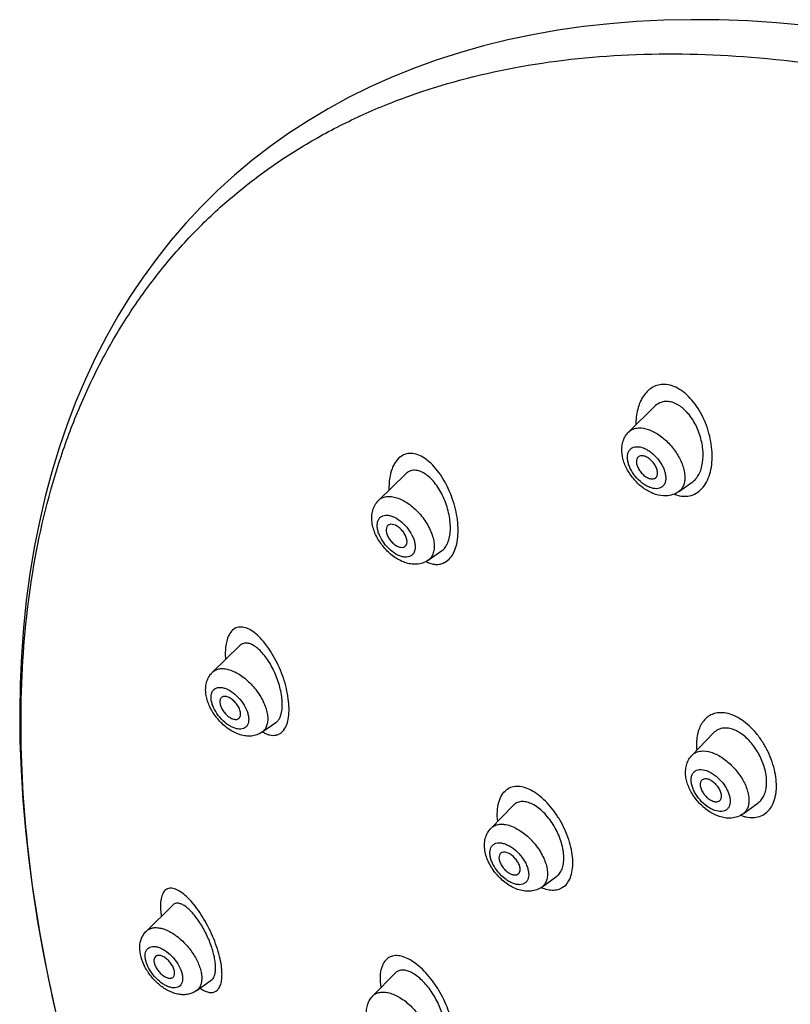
# Model space of a CAD drawing. Header units: millimetres. Extents: x 163 to 790, y -558 to 214.
# Tile 13 of 40: x 379 to 407, y -274 to -238. Entities that reach past the tile are written whole.
import ezdxf

# ---------------------------------------------------------------- set-up
doc = ezdxf.new("R2010")
doc.units = ezdxf.units.MM
doc.header["$LTSCALE"] = 23.1
doc.layers.get('0').update_dxf_attribs({"linetype": 'CONTINUOUS'})

msp = doc.modelspace()

# ---------------------------------------------------------------- linework, layer by layer
at = {"color": 7, "linetype": 'CONTINUOUS'}
for p, q in [((401.434, -252.914), (402.377, -251.984)), ((392.223, -255.429), (393.211, -254.466)), ((403.264, -255.118), (403.772, -254.765)), ((393.176, -257.145), (393.187, -257.138)), ((394.042, -257.643), (394.539, -257.301)), ((394.042, -257.643), (393.988, -257.677)), ((386.1, -261.764), (387.098, -260.792)), ((387.922, -263.976), (388.434, -263.622)), ((403.766, -264.818), (404.557, -264.002)), ((396.358, -267.51), (397.175, -266.674)), ((405.645, -266.98), (406.202, -266.572)), ((396.722, -268.428), (396.704, -268.443)), ((397.357, -269.199), (397.36, -269.198)), ((398.231, -269.677), (398.783, -269.275)), ((398.783, -269.275), (398.79, -269.271)), ((383.665, -271.3), (384.636, -270.341)), ((392.005, -273.689), (392.822, -272.85)), ((385.504, -273.498), (386.056, -273.109))]:
    msp.add_line(p, q, dxfattribs=at)
at = {"color": 9, "linetype": 'CONTINUOUS'}
for p in [(398.237, -269.672), (398.231, -269.677)]:
    msp.add_line(p, (398.231, -269.677), dxfattribs=at)
at = {"color": 7, "linetype": 'CONTINUOUS'}
msp.add_lwpolyline([(407.95, -237.941), (406.875, -237.846), (405.814, -237.779), (404.767, -237.741), (403.734, -237.733), (402.718, -237.754), (401.718, -237.803), (400.736, -237.882), (399.77, -237.988), (398.822, -238.124), (397.89, -238.287), (396.976, -238.479), (396.079, -238.7), (395.202, -238.948), (394.343, -239.224), (393.505, -239.528), (392.686, -239.859), (391.888, -240.218), (391.111, -240.603), (390.355, -241.015), (389.621, -241.453), (388.909, -241.917), (388.218, -242.407), (387.551, -242.923), (386.907, -243.463), (386.287, -244.027), (385.69, -244.616), (385.118, -245.228), (384.569, -245.865), (384.044, -246.526), (383.544, -247.21), (383.068, -247.918), (382.617, -248.649), (382.192, -249.402), (381.792, -250.177), (381.418, -250.975), (381.07, -251.795), (380.747, -252.638), (380.451, -253.503), (380.181, -254.389), (379.938, -255.297), (379.722, -256.225), (379.534, -257.174), (379.374, -258.142), (379.242, -259.128), (379.138, -260.132), (379.063, -261.153), (379.016, -262.19), (378.998, -263.241), (379.008, -264.307), (379.046, -265.385), (379.113, -266.477), (379.208, -267.58), (379.33, -268.694), (379.481, -269.819), (379.659, -270.953), (379.864, -272.098), (380.097, -273.253), (380.357, -274.416)], dxfattribs=at)
at = {"color": 9, "linetype": 'CONTINUOUS'}
for centre, radius, start, end in [((392.543, -255.758), 0.459, 120.0031, 134.187), ((394.486, -256.633), 1.18, 243.6698, 245.4299), ((394.469, -256.669), 1.141, 245.4346, 246.3727), ((393.783, -257.267), 0.457, 304.5627, 306.0969), ((388.58, -262.908), 1.233, 238.8334, 239.5299), ((406.085, -265.671), 1.463, 248.8336, 251.329), ((396.68, -267.824), 0.449, 127.0383, 135.6538), ((398.786, -268.392), 1.431, 245.8777, 246.4546), ((397.967, -269.314), 0.449, 307.0305, 313.2152)]:
    msp.add_arc(centre, radius, start, end, dxfattribs=at)
at = {"color": 7, "linetype": 'CONTINUOUS'}
for centre, radius, start, end in [((392.664, -256.481), 0.16, 120.0073, 134.1873), ((392.668, -256.487), 0.168, 112.2552, 119.9507), ((397.763, -269.033), 0.796, 302.7432, 306.0137)]:
    msp.add_arc(centre, radius, start, end, dxfattribs=at)
at = {"color": 9, "linetype": 'CONTINUOUS'}
for points, knots in [([(382.607, -281.901), (381.975, -280.16), (380.871, -276.721), (379.701, -271.584), (379.071, -266.654), (378.988, -261.983), (379.457, -257.621), (380.32, -254.235), (381.287, -251.748), (382.136, -250.014), (383.114, -248.392), (384.22, -246.886), (385.451, -245.501), (386.802, -244.242), (388.271, -243.11), (389.853, -242.111), (391.543, -241.245), (393.963, -240.262), (397.26, -239.389), (401.508, -238.925), (406.053, -239.03), (410.846, -239.7), (414.076, -240.496), (415.718, -240.981)], [0, 0, 0, 0, 0.0788, 0.153467, 0.223819, 0.289844, 0.351736, 0.409927, 0.437864, 0.465159, 0.491939, 0.518343, 0.544522, 0.570632, 0.596832, 0.623278, 0.65012, 0.677495, 0.734285, 0.794509, 0.85871, 0.927181, 1, 1, 1, 1]), ([(402.676, -251.167), (402.606, -251.17), (402.465, -251.194), (402.27, -251.286), (402.098, -251.428), (401.898, -251.682), (401.733, -252.1), (401.694, -252.465), (401.694, -252.657)], [0, 0, 0, 0, 0.107615, 0.215189, 0.326606, 0.444671, 0.705596, 1, 1, 1, 1]), ([(403.54, -255.285), (403.628, -255.283), (403.804, -255.246), (404.039, -255.105), (404.232, -254.891), (404.376, -254.617), (404.469, -254.295), (404.51, -253.937), (404.501, -253.556), (404.421, -253.031), (404.249, -252.518), (403.994, -252.053), (403.77, -251.746), (403.518, -251.492), (403.245, -251.302), (402.964, -251.185), (402.768, -251.161), (402.676, -251.167)], [0, 0, 0, 0, 0.048447, 0.097132, 0.148697, 0.204849, 0.266208, 0.332457, 0.402713, 0.475786, 0.624518, 0.697476, 0.767467, 0.833192, 0.893799, 0.949148, 1, 1, 1, 1]), ([(401.793, -252.767), (401.914, -252.762), (402.107, -252.8), (402.35, -252.906), (402.613, -253.063), (402.919, -253.328), (403.217, -253.711), (403.394, -254.066), (403.474, -254.35), (403.5, -254.547), (403.493, -254.728), (403.451, -254.888), (403.376, -255.022), (403.303, -255.091), (403.264, -255.118)], [0, 0, 0, 0, 0.110184, 0.173682, 0.241977, 0.388392, 0.538878, 0.681565, 0.746886, 0.806954, 0.861486, 0.910872, 0.956348, 1, 1, 1, 1]), ([(401.434, -252.914), (401.456, -252.892), (401.506, -252.851), (401.624, -252.79), (401.725, -252.771), (401.793, -252.767)], [0, 0, 0, 0, 0.23957, 0.482703, 1, 1, 1, 1]), ([(402.46, -255.006), (402.373, -255.01), (402.232, -254.978), (402.059, -254.893), (401.873, -254.768), (401.667, -254.563), (401.509, -254.32), (401.425, -254.115), (401.388, -253.968), (401.378, -253.831), (401.395, -253.708), (401.44, -253.604), (401.512, -253.524), (401.607, -253.473), (401.68, -253.461), (401.717, -253.459)], [0, 0, 0, 0, 0.114973, 0.182146, 0.254486, 0.408006, 0.560847, 0.632396, 0.698562, 0.758452, 0.811986, 0.860208, 0.905455, 0.950994, 1, 1, 1, 1]), ([(401.717, -253.459), (401.804, -253.455), (401.944, -253.487), (402.118, -253.572), (402.303, -253.697), (402.51, -253.902), (402.668, -254.145), (402.752, -254.35), (402.788, -254.497), (402.799, -254.634), (402.782, -254.757), (402.737, -254.861), (402.665, -254.941), (402.569, -254.992), (402.497, -255.004), (402.46, -255.006)], [0, 0, 0, 0, 0.114973, 0.182146, 0.254486, 0.408006, 0.560847, 0.632396, 0.698562, 0.758452, 0.811986, 0.860208, 0.905455, 0.950994, 1, 1, 1, 1]), ([(393.083, -253.791), (393, -253.837), (392.889, -253.943), (392.78, -254.117), (392.684, -254.333), (392.609, -254.652), (392.596, -254.92), (392.599, -255.062)], [0, 0, 0, 0, 0.201168, 0.313131, 0.433731, 0.70092, 1, 1, 1, 1]), ([(394.673, -257.711), (394.743, -257.672), (394.873, -257.558), (395.012, -257.325), (395.105, -257.036), (395.149, -256.702), (395.145, -256.337), (395.095, -255.952), (395.001, -255.563), (394.868, -255.182), (394.7, -254.821), (394.502, -254.492), (394.281, -254.207), (394.044, -253.975), (393.796, -253.808), (393.545, -253.714), (393.299, -253.7), (393.148, -253.752), (393.083, -253.791)], [0, 0, 0, 0, 0.045732, 0.096872, 0.15473, 0.219356, 0.289825, 0.364595, 0.441896, 0.519888, 0.596746, 0.670718, 0.740204, 0.803853, 0.860787, 0.911123, 0.956444, 1, 1, 1, 1]), ([(392.313, -255.36), (392.36, -255.334), (392.468, -255.294), (392.648, -255.285), (392.846, -255.321), (393.053, -255.4), (393.264, -255.518), (393.545, -255.728), (393.855, -256.056), (394.089, -256.438), (394.21, -256.755), (394.26, -256.979), (394.271, -257.186), (394.241, -257.371), (394.17, -257.526), (394.094, -257.605), (394.052, -257.636)], [0, 0, 0, 0, 0.045553, 0.095607, 0.151787, 0.214492, 0.283185, 0.356682, 0.511142, 0.663073, 0.733604, 0.798499, 0.856966, 0.909042, 0.955898, 1, 1, 1, 1]), ([(403.104, -255.205), (403.14, -255.22), (403.28, -255.27), (403.431, -255.292), (403.54, -255.285)], [0, 0, 0, 0, 0.263705, 1, 1, 1, 1]), ([(392.328, -256.027), (392.358, -256.009), (392.428, -255.984), (392.545, -255.979), (392.673, -256.004), (392.859, -256.077), (393.088, -256.235), (393.32, -256.488), (393.466, -256.736), (393.537, -256.94), (393.565, -257.083), (393.565, -257.213), (393.539, -257.328), (393.485, -257.422), (393.431, -257.467), (393.403, -257.484)], [0, 0, 0, 0, 0.045863, 0.096385, 0.153229, 0.216754, 0.360413, 0.516112, 0.667975, 0.737864, 0.801739, 0.858943, 0.909778, 0.955824, 1, 1, 1, 1]), ([(393.403, -257.484), (393.372, -257.501), (393.303, -257.526), (393.186, -257.531), (393.058, -257.507), (392.872, -257.433), (392.643, -257.275), (392.411, -257.023), (392.265, -256.774), (392.193, -256.57), (392.166, -256.428), (392.166, -256.297), (392.192, -256.182), (392.246, -256.088), (392.299, -256.044), (392.328, -256.027)], [0, 0, 0, 0, 0.045863, 0.096385, 0.153229, 0.216754, 0.360413, 0.516112, 0.667975, 0.737864, 0.801739, 0.858943, 0.909778, 0.955824, 1, 1, 1, 1]), ([(394.012, -257.715), (394.069, -257.74), (394.184, -257.779), (394.358, -257.801), (394.525, -257.781), (394.627, -257.738), (394.673, -257.711)], [0, 0, 0, 0, 0.272879, 0.525419, 0.764393, 1, 1, 1, 1]), ([(388.784, -263.805), (388.804, -263.769), (388.839, -263.691), (388.892, -263.513), (388.925, -263.255), (388.918, -262.915), (388.867, -262.548), (388.775, -262.167), (388.645, -261.786), (388.485, -261.418), (388.299, -261.076), (388.093, -260.77), (387.876, -260.511), (387.653, -260.307), (387.431, -260.165), (387.243, -260.104), (387.104, -260.1), (387.008, -260.117), (386.919, -260.154), (386.808, -260.234), (386.744, -260.321), (386.711, -260.385)], [0, 0, 0, 0, 0.0246, 0.051518, 0.112103, 0.180815, 0.256047, 0.335679, 0.417355, 0.498771, 0.577752, 0.652319, 0.720722, 0.781594, 0.834149, 0.878723, 0.898776, 0.917981, 0.937013, 0.956604, 1, 1, 1, 1]), ([(386.711, -260.385), (386.68, -260.441), (386.629, -260.571), (386.584, -260.789), (386.566, -261.035), (386.571, -261.208), (386.578, -261.298)], [0, 0, 0, 0, 0.207455, 0.444935, 0.710349, 1, 1, 1, 1]), ([(386.1, -261.764), (386.135, -261.73), (386.22, -261.672), (386.373, -261.63), (386.548, -261.631), (386.737, -261.674), (386.936, -261.756), (387.212, -261.918), (387.536, -262.198), (387.803, -262.541), (387.969, -262.84), (388.061, -263.063), (388.119, -263.279), (388.141, -263.481), (388.125, -263.663), (388.087, -263.772), (388.061, -263.819)], [0, 0, 0, 0, 0.042724, 0.087894, 0.138016, 0.194382, 0.257186, 0.325814, 0.475236, 0.629911, 0.704735, 0.775547, 0.84099, 0.900179, 0.95292, 1, 1, 1, 1]), ([(387.386, -263.709), (387.371, -263.738), (387.33, -263.792), (387.242, -263.845), (387.135, -263.867), (387.015, -263.859), (386.886, -263.822), (386.7, -263.732), (386.477, -263.56), (386.255, -263.297), (386.121, -263.047), (386.06, -262.845), (386.037, -262.674), (386.056, -262.547), (386.092, -262.48)], [0, 0, 0, 0, 0.044142, 0.087821, 0.134698, 0.187359, 0.246917, 0.313263, 0.461565, 0.619128, 0.76938, 0.837244, 0.89849, 1, 1, 1, 1]), ([(386.092, -262.48), (386.108, -262.451), (386.149, -262.397), (386.237, -262.343), (386.344, -262.321), (386.464, -262.33), (386.593, -262.367), (386.779, -262.456), (387.002, -262.629), (387.224, -262.892), (387.358, -263.142), (387.418, -263.343), (387.441, -263.514), (387.422, -263.642), (387.386, -263.709)], [0, 0, 0, 0, 0.044142, 0.087821, 0.134698, 0.187359, 0.246917, 0.313263, 0.461565, 0.619128, 0.76938, 0.837244, 0.89849, 1, 1, 1, 1]), ([(404.741, -263.261), (404.675, -263.266), (404.546, -263.293), (404.369, -263.381), (404.217, -263.513), (404.095, -263.683), (404.004, -263.887), (403.925, -264.207), (403.921, -264.466), (403.937, -264.642)], [0, 0, 0, 0, 0.11116, 0.219796, 0.330195, 0.446019, 0.570016, 0.703724, 1, 1, 1, 1]), ([(406.064, -267.116), (406.148, -267.109), (406.315, -267.068), (406.532, -266.927), (406.7, -266.718), (406.793, -266.502), (406.841, -266.308), (406.873, -266.092), (406.875, -265.799), (406.824, -265.435), (406.72, -265.062), (406.568, -264.694), (406.373, -264.343), (406.141, -264.023), (405.881, -263.745), (405.601, -263.52), (405.237, -263.315), (404.929, -263.241), (404.741, -263.261)], [0, 0, 0, 0, 0.047849, 0.094861, 0.144016, 0.197561, 0.226436, 0.256734, 0.321433, 0.391032, 0.464356, 0.539894, 0.615976, 0.690874, 0.762917, 0.830622, 0.892962, 1, 1, 1, 1]), ([(388.061, -263.819), (388.045, -263.85), (388.004, -263.909), (387.951, -263.956), (387.922, -263.976)], [0, 0, 0, 0, 0.506515, 1, 1, 1, 1]), ([(387.955, -263.971), (387.996, -263.995), (388.077, -264.037), (388.201, -264.079), (388.321, -264.096), (388.435, -264.088), (388.541, -264.054), (388.673, -263.973), (388.747, -263.876), (388.784, -263.805)], [0, 0, 0, 0, 0.147794, 0.28282, 0.406815, 0.522985, 0.635586, 0.749552, 1, 1, 1, 1]), ([(403.766, -264.818), (403.807, -264.776), (403.911, -264.704), (404.033, -264.675), (404.097, -264.669)], [0, 0, 0, 0, 0.482585, 1, 1, 1, 1]), ([(404.097, -264.669), (404.216, -264.658), (404.409, -264.689), (404.654, -264.786), (404.921, -264.936), (405.236, -265.193), (405.548, -265.569), (405.738, -265.921), (405.828, -266.205), (405.861, -266.401), (405.86, -266.583), (405.824, -266.745), (405.753, -266.881), (405.683, -266.951), (405.645, -266.98)], [0, 0, 0, 0, 0.108752, 0.171817, 0.239904, 0.386527, 0.537818, 0.681489, 0.74722, 0.807571, 0.862212, 0.911511, 0.95672, 1, 1, 1, 1]), ([(404.855, -266.894), (404.769, -266.902), (404.628, -266.875), (404.452, -266.797), (404.262, -266.677), (404.046, -266.478), (403.878, -266.238), (403.784, -266.033), (403.74, -265.886), (403.723, -265.747), (403.733, -265.622), (403.772, -265.514), (403.838, -265.429), (403.931, -265.373), (404.001, -265.357), (404.038, -265.354)], [0, 0, 0, 0, 0.113351, 0.179985, 0.25203, 0.405733, 0.559637, 0.631919, 0.698854, 0.759445, 0.81349, 0.861895, 0.906907, 0.95183, 1, 1, 1, 1]), ([(404.038, -265.354), (404.125, -265.346), (404.265, -265.372), (404.441, -265.451), (404.631, -265.571), (404.847, -265.77), (405.016, -266.01), (405.109, -266.215), (405.153, -266.362), (405.17, -266.501), (405.16, -266.626), (405.122, -266.734), (405.055, -266.819), (404.963, -266.875), (404.892, -266.891), (404.855, -266.894)], [0, 0, 0, 0, 0.113351, 0.179985, 0.25203, 0.405733, 0.559637, 0.631919, 0.698854, 0.759445, 0.81349, 0.861895, 0.906907, 0.95183, 1, 1, 1, 1]), ([(396.605, -267.257), (396.591, -267.134), (396.58, -266.898), (396.628, -266.568), (396.739, -266.293), (396.861, -266.152), (396.93, -266.101)], [0, 0, 0, 0, 0.298116, 0.563044, 0.794714, 1, 1, 1, 1]), ([(399.033, -269.672), (399.096, -269.627), (399.209, -269.502), (399.316, -269.262), (399.372, -268.973), (399.375, -268.645), (399.325, -268.292), (399.225, -267.924), (399.08, -267.556), (398.895, -267.2), (398.677, -266.87), (398.433, -266.577), (398.171, -266.331), (397.902, -266.142), (397.633, -266.017), (397.372, -265.963), (397.13, -265.985), (396.989, -266.055), (396.93, -266.101)], [0, 0, 0, 0, 0.045242, 0.095518, 0.15233, 0.215991, 0.285808, 0.360359, 0.437877, 0.516429, 0.594024, 0.668737, 0.738843, 0.802953, 0.860243, 0.91091, 0.956492, 1, 1, 1, 1]), ([(405.617, -267.057), (405.655, -267.07), (405.8, -267.112), (405.954, -267.127), (406.064, -267.116)], [0, 0, 0, 0, 0.266014, 1, 1, 1, 1]), ([(396.409, -267.465), (396.451, -267.434), (396.55, -267.383), (396.723, -267.357), (396.916, -267.375), (397.122, -267.437), (397.335, -267.54), (397.623, -267.73), (397.95, -268.04), (398.206, -268.409), (398.349, -268.722), (398.417, -268.947), (398.446, -269.159), (398.433, -269.351), (398.379, -269.516), (398.312, -269.605), (398.274, -269.641)], [0, 0, 0, 0, 0.044539, 0.092916, 0.147155, 0.207982, 0.27509, 0.347443, 0.501248, 0.654771, 0.726793, 0.793476, 0.853828, 0.907606, 0.955623, 1, 1, 1, 1]), ([(397.617, -269.527), (397.589, -269.547), (397.524, -269.58), (397.411, -269.596), (397.284, -269.583), (397.149, -269.54), (397.01, -269.471), (396.823, -269.344), (396.613, -269.139), (396.451, -268.895), (396.364, -268.691), (396.325, -268.546), (396.313, -268.41), (396.328, -268.289), (396.371, -268.187), (396.42, -268.135), (396.447, -268.114)], [0, 0, 0, 0, 0.044826, 0.093638, 0.148515, 0.210153, 0.278174, 0.351438, 0.506607, 0.660226, 0.731676, 0.797381, 0.856455, 0.908885, 0.955867, 1, 1, 1, 1]), ([(396.447, -268.114), (396.474, -268.094), (396.539, -268.061), (396.653, -268.045), (396.779, -268.058), (396.914, -268.101), (397.053, -268.17), (397.24, -268.297), (397.45, -268.502), (397.613, -268.746), (397.7, -268.95), (397.738, -269.095), (397.751, -269.231), (397.735, -269.352), (397.692, -269.454), (397.643, -269.506), (397.617, -269.527)], [0, 0, 0, 0, 0.044826, 0.093638, 0.148515, 0.210153, 0.278174, 0.351438, 0.506607, 0.660226, 0.731676, 0.797381, 0.856455, 0.908885, 0.955867, 1, 1, 1, 1]), ([(386.448, -272.971), (386.45, -272.923), (386.45, -272.822), (386.434, -272.606), (386.383, -272.314), (386.283, -271.951), (386.148, -271.579), (385.982, -271.212), (385.793, -270.864), (385.588, -270.546), (385.376, -270.268), (385.162, -270.038), (384.954, -269.865), (384.781, -269.767), (384.651, -269.727), (384.564, -269.717), (384.483, -269.726), (384.41, -269.755), (384.346, -269.804), (384.291, -269.871), (384.248, -269.955), (384.201, -270.099), (384.187, -270.218), (384.184, -270.302)], [0, 0, 0, 0, 0.030626, 0.063962, 0.137445, 0.217809, 0.302364, 0.38827, 0.472761, 0.553346, 0.627824, 0.694378, 0.751626, 0.798956, 0.819122, 0.837315, 0.854092, 0.870271, 0.886824, 0.904657, 0.924485, 0.946812, 1, 1, 1, 1]), ([(399.033, -269.672), (398.982, -269.713), (398.863, -269.776), (398.658, -269.81), (398.435, -269.786), (398.288, -269.736), (398.214, -269.704)], [0, 0, 0, 0, 0.226903, 0.461641, 0.716844, 1, 1, 1, 1]), ([(384.184, -270.302), (384.18, -270.374), (384.184, -270.527), (384.201, -270.678), (384.214, -270.758)], [0, 0, 0, 0, 0.471595, 1, 1, 1, 1]), ([(383.665, -271.3), (383.695, -271.27), (383.767, -271.218), (383.898, -271.176), (384.047, -271.168), (384.21, -271.193), (384.383, -271.25), (384.63, -271.371), (384.931, -271.591), (385.249, -271.926), (385.502, -272.307), (385.665, -272.694), (385.707, -272.958), (385.702, -273.078)], [0, 0, 0, 0, 0.040851, 0.083682, 0.130676, 0.183116, 0.241422, 0.305348, 0.446617, 0.597876, 0.747521, 0.884298, 1, 1, 1, 1]), ([(383.619, -272.186), (383.621, -272.148), (383.631, -272.076), (383.676, -271.98), (383.748, -271.91), (383.842, -271.871), (383.954, -271.862), (384.076, -271.884), (384.207, -271.933), (384.392, -272.037), (384.61, -272.221), (384.822, -272.491), (384.946, -272.741), (384.995, -272.937), (385.002, -273.029), (385, -273.073)], [0, 0, 0, 0, 0.051056, 0.096437, 0.139102, 0.18298, 0.231543, 0.286804, 0.349298, 0.418465, 0.57087, 0.729258, 0.876638, 0.941878, 1, 1, 1, 1]), ([(385, -273.073), (384.999, -273.111), (384.988, -273.183), (384.943, -273.278), (384.871, -273.348), (384.777, -273.388), (384.666, -273.396), (384.543, -273.375), (384.412, -273.325), (384.227, -273.222), (384.009, -273.037), (383.797, -272.768), (383.673, -272.517), (383.624, -272.321), (383.617, -272.229), (383.619, -272.186)], [0, 0, 0, 0, 0.051056, 0.096437, 0.139102, 0.18298, 0.231543, 0.286804, 0.349298, 0.418465, 0.57087, 0.729258, 0.876638, 0.941878, 1, 1, 1, 1]), ([(394.905, -275.533), (394.935, -275.45), (394.969, -275.261), (394.965, -274.956), (394.911, -274.619), (394.81, -274.263), (394.664, -273.9), (394.48, -273.545), (394.265, -273.211), (394.027, -272.908), (393.775, -272.648), (393.517, -272.44), (393.262, -272.291), (393.017, -272.207), (392.789, -272.195), (392.588, -272.262), (392.431, -272.409), (392.368, -272.54), (392.344, -272.612)], [0, 0, 0, 0, 0.053103, 0.114679, 0.183775, 0.258966, 0.3383, 0.419506, 0.50028, 0.578386, 0.651793, 0.718772, 0.77813, 0.82947, 0.873721, 0.913821, 0.954365, 1, 1, 1, 1]), ([(392.313, -273.372), (392.292, -273.234), (392.275, -273.033), (392.298, -272.778), (392.326, -272.664), (392.344, -272.612)], [0, 0, 0, 0, 0.544164, 0.783729, 1, 1, 1, 1]), ([(385.641, -273.402), (385.691, -273.437), (385.789, -273.498), (385.939, -273.555), (386.079, -273.57), (386.206, -273.535), (386.309, -273.45), (386.385, -273.324), (386.433, -273.16), (386.446, -273.038), (386.448, -272.971)], [0, 0, 0, 0, 0.149362, 0.277194, 0.38698, 0.486498, 0.587841, 0.702588, 0.838578, 1, 1, 1, 1]), ([(385.702, -273.078), (385.7, -273.123), (385.69, -273.208), (385.651, -273.326), (385.589, -273.426), (385.534, -273.477), (385.504, -273.498)], [0, 0, 0, 0, 0.279218, 0.533956, 0.770939, 1, 1, 1, 1]), ([(392.005, -273.689), (392.038, -273.655), (392.118, -273.596), (392.265, -273.55), (392.432, -273.543), (392.616, -273.575), (392.809, -273.644), (393.081, -273.787), (393.406, -274.041), (393.734, -274.419), (393.939, -274.777), (394.041, -275.067), (394.092, -275.32), (394.085, -275.511), (394.048, -275.62)], [0, 0, 0, 0, 0.042434, 0.087125, 0.136458, 0.191722, 0.253195, 0.320393, 0.467298, 0.620945, 0.767737, 0.834844, 0.896213, 1, 1, 1, 1])]:
    msp.add_open_spline(points, degree=3, knots=knots, dxfattribs=at)
at = {"color": 7, "linetype": 'CONTINUOUS'}
for points, knots in [([(402.796, -251.795), (402.719, -251.799), (402.563, -251.836), (402.433, -251.929), (402.377, -251.984)], [0, 0, 0, 0, 0.494304, 1, 1, 1, 1]), ([(403.772, -254.765), (403.822, -254.73), (403.916, -254.643), (404.026, -254.477), (404.106, -254.278), (404.175, -253.97), (404.177, -253.543), (404.067, -253.027), (403.854, -252.542), (403.599, -252.195), (403.359, -251.985), (403.175, -251.873), (402.986, -251.805), (402.857, -251.792), (402.796, -251.795)], [0, 0, 0, 0, 0.049159, 0.101902, 0.159011, 0.220572, 0.354779, 0.498269, 0.642299, 0.777749, 0.839937, 0.897541, 0.950616, 1, 1, 1, 1]), ([(402.809, -255.269), (402.678, -255.275), (402.407, -255.233), (402.034, -255.047), (401.701, -254.769), (401.43, -254.424), (401.24, -254.039), (401.168, -253.697), (401.178, -253.431), (401.222, -253.239), (401.306, -253.062), (401.387, -252.959), (401.434, -252.914)], [0, 0, 0, 0, 0.118933, 0.243873, 0.375687, 0.50992, 0.640273, 0.763422, 0.823042, 0.882053, 0.940971, 1, 1, 1, 1]), ([(401.773, -253.845), (401.761, -253.857), (401.74, -253.884), (401.721, -253.934), (401.712, -253.992), (401.716, -254.08), (401.749, -254.199), (401.824, -254.338), (401.928, -254.464), (402.05, -254.566), (402.177, -254.632), (402.267, -254.649), (402.307, -254.647)], [0, 0, 0, 0, 0.043885, 0.090661, 0.141864, 0.198244, 0.32597, 0.469156, 0.618231, 0.762216, 0.891342, 1, 1, 1, 1]), ([(401.898, -253.794), (401.874, -253.796), (401.828, -253.804), (401.788, -253.83), (401.773, -253.845)], [0, 0, 0, 0, 0.518522, 1, 1, 1, 1]), ([(402.411, -254.614), (402.424, -254.604), (402.45, -254.58), (402.476, -254.534), (402.49, -254.478), (402.494, -254.39), (402.466, -254.267), (402.394, -254.123), (402.29, -253.99), (402.165, -253.882), (402.033, -253.811), (401.94, -253.792), (401.898, -253.794)], [0, 0, 0, 0, 0.043679, 0.089184, 0.1386, 0.193165, 0.318299, 0.461074, 0.611654, 0.758159, 0.889748, 1, 1, 1, 1]), ([(393.312, -254.39), (393.303, -254.395), (393.267, -254.417), (393.234, -254.444), (393.211, -254.466)], [0, 0, 0, 0, 0.244999, 1, 1, 1, 1]), ([(394.539, -257.301), (394.588, -257.267), (394.679, -257.175), (394.776, -256.994), (394.839, -256.774), (394.866, -256.523), (394.858, -256.25), (394.816, -255.965), (394.743, -255.677), (394.641, -255.397), (394.514, -255.132), (394.365, -254.892), (394.2, -254.684), (394.023, -254.517), (393.839, -254.397), (393.653, -254.329), (393.471, -254.322), (393.36, -254.362), (393.312, -254.39)], [0, 0, 0, 0, 0.046503, 0.09863, 0.157521, 0.222962, 0.293891, 0.368794, 0.44595, 0.523574, 0.599902, 0.673246, 0.742062, 0.805075, 0.861509, 0.911492, 0.956584, 1, 1, 1, 1]), ([(402.307, -254.647), (402.326, -254.646), (402.363, -254.64), (402.396, -254.624), (402.411, -254.614)], [0, 0, 0, 0, 0.517852, 1, 1, 1, 1]), ([(403.264, -255.118), (403.198, -255.165), (403.051, -255.237), (402.889, -255.265), (402.809, -255.269)], [0, 0, 0, 0, 0.500353, 1, 1, 1, 1]), ([(393.988, -257.677), (393.924, -257.714), (393.787, -257.77), (393.566, -257.798), (393.344, -257.776), (393.049, -257.687), (392.702, -257.478), (392.354, -257.129), (392.093, -256.712), (391.973, -256.328), (391.959, -256.023), (391.994, -255.803), (392.079, -255.598), (392.17, -255.48), (392.223, -255.429)], [0, 0, 0, 0, 0.059368, 0.11862, 0.178247, 0.239108, 0.366706, 0.501256, 0.635171, 0.761483, 0.82189, 0.881323, 0.940576, 1, 1, 1, 1]), ([(392.553, -256.366), (392.55, -256.369), (392.538, -256.381), (392.529, -256.395), (392.523, -256.406)], [0, 0, 0, 0, 0.24638, 1, 1, 1, 1]), ([(393.237, -257.081), (393.255, -257.049), (393.268, -256.989), (393.263, -256.907), (393.242, -256.811), (393.189, -256.688), (393.094, -256.552), (392.994, -256.454), (392.905, -256.391), (392.793, -256.329), (392.677, -256.303), (392.604, -256.332)], [0, 0, 0, 0, 0.097608, 0.154759, 0.217493, 0.356741, 0.506813, 0.65601, 0.726709, 0.79308, 1, 1, 1, 1]), ([(392.523, -256.406), (392.485, -256.474), (392.493, -256.59), (392.534, -256.71), (392.578, -256.806), (392.654, -256.92), (392.767, -257.036), (392.891, -257.122), (393.015, -257.17), (393.099, -257.171), (393.134, -257.162)], [0, 0, 0, 0, 0.210323, 0.276863, 0.347417, 0.495607, 0.644283, 0.782507, 0.901887, 1, 1, 1, 1]), ([(393.187, -257.138), (393.192, -257.134), (393.212, -257.118), (393.228, -257.098), (393.237, -257.081)], [0, 0, 0, 0, 0.247469, 1, 1, 1, 1]), ([(393.134, -257.162), (393.137, -257.161), (393.152, -257.156), (393.166, -257.15), (393.176, -257.145)], [0, 0, 0, 0, 0.255699, 1, 1, 1, 1]), ([(388.568, -263.466), (388.596, -263.413), (388.641, -263.289), (388.672, -263.081), (388.672, -262.845), (388.632, -262.493), (388.51, -262.042), (388.319, -261.613), (388.129, -261.302), (387.979, -261.101), (387.822, -260.933), (387.663, -260.805), (387.506, -260.721), (387.353, -260.686), (387.209, -260.707), (387.131, -260.76), (387.098, -260.792)], [0, 0, 0, 0, 0.050397, 0.109102, 0.175584, 0.248448, 0.405604, 0.564756, 0.640358, 0.71102, 0.775341, 0.832296, 0.881506, 0.923758, 0.961725, 1, 1, 1, 1]), ([(385.955, -261.958), (385.983, -261.905), (386.03, -261.837), (386.086, -261.778), (386.1, -261.764)], [0, 0, 0, 0, 0.749179, 1, 1, 1, 1]), ([(387.922, -263.976), (387.865, -264.016), (387.74, -264.08), (387.535, -264.125), (387.325, -264.121), (387.117, -264.076), (386.915, -263.995), (386.653, -263.843), (386.357, -263.586), (386.075, -263.212), (385.915, -262.859), (385.852, -262.57), (385.841, -262.358), (385.871, -262.15), (385.922, -262.019), (385.955, -261.958)], [0, 0, 0, 0, 0.059314, 0.118385, 0.177483, 0.237328, 0.298775, 0.362362, 0.495126, 0.630272, 0.759987, 0.821758, 0.881806, 0.940963, 1, 1, 1, 1]), ([(386.398, -262.744), (386.38, -262.777), (386.368, -262.84), (386.376, -262.925), (386.402, -263.025), (386.462, -263.153), (386.566, -263.292), (386.692, -263.407), (386.808, -263.474), (386.899, -263.502), (386.961, -263.508), (387.016, -263.5), (387.048, -263.485), (387.062, -263.476)], [0, 0, 0, 0, 0.09785, 0.156014, 0.220237, 0.36311, 0.516136, 0.665843, 0.799619, 0.857974, 0.910145, 0.956874, 1, 1, 1, 1]), ([(386.427, -262.705), (386.424, -262.707), (386.413, -262.719), (386.403, -262.733), (386.398, -262.744)], [0, 0, 0, 0, 0.246152, 1, 1, 1, 1]), ([(387.11, -263.421), (387.129, -263.386), (387.14, -263.321), (387.13, -263.233), (387.103, -263.129), (387.038, -262.997), (386.927, -262.856), (386.796, -262.742), (386.675, -262.679), (386.583, -262.658), (386.522, -262.658), (386.468, -262.673), (386.439, -262.693), (386.427, -262.705)], [0, 0, 0, 0, 0.099187, 0.158455, 0.223986, 0.369575, 0.524458, 0.674081, 0.805357, 0.861799, 0.911988, 0.957219, 1, 1, 1, 1]), ([(387.062, -263.476), (387.067, -263.472), (387.086, -263.457), (387.102, -263.437), (387.11, -263.421)], [0, 0, 0, 0, 0.247215, 1, 1, 1, 1]), ([(388.434, -263.622), (388.461, -263.603), (388.512, -263.556), (388.551, -263.498), (388.568, -263.466)], [0, 0, 0, 0, 0.476944, 1, 1, 1, 1]), ([(404.928, -263.826), (404.858, -263.832), (404.72, -263.868), (404.605, -263.953), (404.557, -264.002)], [0, 0, 0, 0, 0.502193, 1, 1, 1, 1]), ([(406.202, -266.572), (406.248, -266.539), (406.332, -266.456), (406.425, -266.298), (406.485, -266.109), (406.523, -265.814), (406.48, -265.407), (406.313, -264.921), (406.046, -264.471), (405.755, -264.159), (405.496, -263.975), (405.304, -263.88), (405.114, -263.826), (404.987, -263.82), (404.928, -263.826)], [0, 0, 0, 0, 0.046748, 0.096633, 0.150948, 0.210186, 0.342029, 0.486419, 0.633599, 0.772983, 0.837003, 0.896154, 0.950293, 1, 1, 1, 1]), ([(405.219, -267.137), (405.154, -267.143), (405.022, -267.142), (404.825, -267.103), (404.633, -267.033), (404.381, -266.901), (404.092, -266.674), (403.809, -266.336), (403.637, -266.013), (403.554, -265.744), (403.522, -265.544), (403.523, -265.345), (403.562, -265.151), (403.641, -264.97), (403.72, -264.865), (403.766, -264.818)], [0, 0, 0, 0, 0.059071, 0.118992, 0.1804, 0.243699, 0.375293, 0.509644, 0.640175, 0.702797, 0.763623, 0.823166, 0.882106, 0.940981, 1, 1, 1, 1]), ([(404.118, -265.748), (404.106, -265.76), (404.086, -265.788), (404.068, -265.838), (404.062, -265.896), (404.068, -265.985), (404.106, -266.103), (404.186, -266.241), (404.294, -266.366), (404.419, -266.464), (404.548, -266.526), (404.638, -266.54), (404.678, -266.536)], [0, 0, 0, 0, 0.043535, 0.09008, 0.141226, 0.197732, 0.326142, 0.470268, 0.620102, 0.764267, 0.892748, 1, 1, 1, 1]), ([(404.233, -265.696), (404.211, -265.698), (404.168, -265.708), (404.132, -265.733), (404.118, -265.748)], [0, 0, 0, 0, 0.517429, 1, 1, 1, 1]), ([(404.773, -266.502), (404.786, -266.492), (404.811, -266.468), (404.835, -266.42), (404.848, -266.364), (404.848, -266.275), (404.816, -266.153), (404.739, -266.01), (404.63, -265.879), (404.502, -265.774), (404.368, -265.707), (404.275, -265.692), (404.233, -265.696)], [0, 0, 0, 0, 0.043307, 0.088544, 0.137874, 0.192549, 0.31838, 0.46214, 0.613525, 0.760239, 0.891181, 1, 1, 1, 1]), ([(398.79, -269.271), (398.836, -269.236), (398.919, -269.144), (399, -268.966), (399.041, -268.752), (399.043, -268.509), (399.007, -268.247), (398.933, -267.975), (398.826, -267.702), (398.688, -267.438), (398.526, -267.194), (398.345, -266.976), (398.151, -266.794), (397.951, -266.654), (397.751, -266.562), (397.558, -266.522), (397.378, -266.54), (397.274, -266.592), (397.23, -266.625)], [0, 0, 0, 0, 0.045286, 0.095483, 0.152287, 0.215963, 0.28576, 0.360292, 0.437801, 0.516347, 0.59394, 0.668659, 0.738768, 0.802884, 0.860213, 0.910902, 0.956474, 1, 1, 1, 1]), ([(404.678, -266.536), (404.696, -266.534), (404.729, -266.527), (404.76, -266.512), (404.773, -266.502)], [0, 0, 0, 0, 0.516815, 1, 1, 1, 1]), ([(397.23, -266.625), (397.225, -266.629), (397.206, -266.644), (397.188, -266.66), (397.175, -266.674)], [0, 0, 0, 0, 0.247715, 1, 1, 1, 1]), ([(405.645, -266.98), (405.583, -267.025), (405.446, -267.097), (405.295, -267.13), (405.219, -267.137)], [0, 0, 0, 0, 0.500577, 1, 1, 1, 1]), ([(398.194, -269.702), (398.132, -269.742), (397.996, -269.805), (397.776, -269.842), (397.553, -269.828), (397.254, -269.749), (396.9, -269.551), (396.541, -269.211), (396.266, -268.801), (396.133, -268.419), (396.11, -268.113), (396.138, -267.891), (396.218, -267.683), (396.307, -267.562), (396.358, -267.51)], [0, 0, 0, 0, 0.059404, 0.118662, 0.178224, 0.238962, 0.366329, 0.50089, 0.634992, 0.761432, 0.82185, 0.881281, 0.940546, 1, 1, 1, 1]), ([(396.668, -268.499), (396.655, -268.532), (396.645, -268.612), (396.672, -268.739), (396.734, -268.872), (396.826, -268.999), (396.939, -269.108), (397.062, -269.189), (397.183, -269.233), (397.264, -269.235), (397.299, -269.226)], [0, 0, 0, 0, 0.097964, 0.216644, 0.35343, 0.500394, 0.647287, 0.78388, 0.902289, 1, 1, 1, 1]), ([(396.704, -268.443), (396.7, -268.447), (396.686, -268.464), (396.675, -268.483), (396.668, -268.499)], [0, 0, 0, 0, 0.24434, 1, 1, 1, 1]), ([(396.761, -268.406), (396.757, -268.408), (396.744, -268.413), (396.731, -268.421), (396.722, -268.428)], [0, 0, 0, 0, 0.254352, 1, 1, 1, 1]), ([(397.413, -269.127), (397.427, -269.093), (397.436, -269.009), (397.407, -268.878), (397.34, -268.741), (397.242, -268.612), (397.142, -268.519), (397.055, -268.46), (396.944, -268.403), (396.832, -268.378), (396.761, -268.406)], [0, 0, 0, 0, 0.099496, 0.22062, 0.360239, 0.50956, 0.657467, 0.727536, 0.793388, 1, 1, 1, 1]), ([(397.299, -269.226), (397.304, -269.225), (397.325, -269.219), (397.344, -269.209), (397.357, -269.199)], [0, 0, 0, 0, 0.258164, 1, 1, 1, 1]), ([(397.391, -269.166), (397.393, -269.163), (397.402, -269.151), (397.409, -269.137), (397.413, -269.127)], [0, 0, 0, 0, 0.244886, 1, 1, 1, 1]), ([(386.213, -272.708), (386.215, -272.645), (386.211, -272.51), (386.169, -272.218), (386.058, -271.829), (385.862, -271.371), (385.655, -271.012), (385.471, -270.758), (385.335, -270.598), (385.199, -270.466), (385.068, -270.365), (384.943, -270.299), (384.826, -270.268), (384.718, -270.28), (384.66, -270.318), (384.636, -270.341)], [0, 0, 0, 0, 0.060235, 0.128218, 0.281059, 0.443979, 0.601937, 0.674957, 0.742134, 0.802371, 0.854891, 0.899423, 0.936604, 0.968687, 1, 1, 1, 1]), ([(383.422, -271.88), (383.426, -271.773), (383.458, -271.612), (383.558, -271.422), (383.627, -271.338), (383.665, -271.3)], [0, 0, 0, 0, 0.497827, 0.748383, 1, 1, 1, 1]), ([(385.504, -273.498), (385.454, -273.533), (385.346, -273.592), (385.169, -273.64), (384.985, -273.649), (384.74, -273.616), (384.438, -273.497), (384.111, -273.267), (383.873, -273.02), (383.71, -272.795), (383.511, -272.459), (383.411, -272.132), (383.422, -271.88)], [0, 0, 0, 0, 0.059126, 0.117974, 0.176649, 0.235647, 0.357119, 0.486283, 0.620855, 0.688337, 0.754779, 1, 1, 1, 1]), ([(383.995, -272.241), (383.979, -272.257), (383.953, -272.299), (383.945, -272.347), (383.944, -272.372)], [0, 0, 0, 0, 0.466716, 1, 1, 1, 1]), ([(384.705, -272.861), (384.707, -272.819), (384.692, -272.727), (384.635, -272.592), (384.547, -272.459), (384.436, -272.343), (384.314, -272.254), (384.208, -272.207), (384.128, -272.195), (384.076, -272.198), (384.03, -272.213), (384.005, -272.231), (383.995, -272.241)], [0, 0, 0, 0, 0.115737, 0.252555, 0.402245, 0.553548, 0.694858, 0.816833, 0.869287, 0.916294, 0.959137, 1, 1, 1, 1]), ([(383.944, -272.372), (383.942, -272.413), (383.956, -272.501), (384.009, -272.632), (384.092, -272.761), (384.197, -272.877), (384.315, -272.967), (384.418, -273.018), (384.497, -273.036), (384.549, -273.038), (384.596, -273.029), (384.624, -273.016), (384.636, -273.007)], [0, 0, 0, 0, 0.113989, 0.248307, 0.395576, 0.545516, 0.687315, 0.811847, 0.866076, 0.914836, 0.958935, 1, 1, 1, 1]), ([(384.636, -273.007), (384.646, -273), (384.666, -272.982), (384.695, -272.934), (384.703, -272.891), (384.705, -272.861)], [0, 0, 0, 0, 0.229663, 0.46726, 1, 1, 1, 1]), ([(386.056, -273.109), (386.08, -273.092), (386.125, -273.046), (386.172, -272.954), (386.202, -272.839), (386.211, -272.754), (386.213, -272.708)], [0, 0, 0, 0, 0.198643, 0.425601, 0.691325, 1, 1, 1, 1]), ([(394.61, -275.205), (394.629, -275.149), (394.654, -275.023), (394.657, -274.819), (394.628, -274.594), (394.546, -274.267), (394.375, -273.857), (394.138, -273.478), (393.914, -273.21), (393.741, -273.04), (393.566, -272.904), (393.392, -272.804), (393.226, -272.746), (393.07, -272.731), (392.929, -272.764), (392.854, -272.818), (392.822, -272.85)], [0, 0, 0, 0, 0.051492, 0.110364, 0.176201, 0.24789, 0.402269, 0.559314, 0.634324, 0.704743, 0.769236, 0.826874, 0.877362, 0.921394, 0.961086, 1, 1, 1, 1]), ([(391.818, -273.997), (391.837, -273.94), (391.888, -273.829), (391.963, -273.732), (392.005, -273.689)], [0, 0, 0, 0, 0.499047, 1, 1, 1, 1]), ([(393.882, -275.852), (393.828, -275.892), (393.71, -275.957), (393.514, -276.008), (393.312, -276.014), (393.111, -275.981), (392.913, -275.913), (392.655, -275.781), (392.358, -275.55), (392.064, -275.206), (391.885, -274.876), (391.799, -274.601), (391.766, -274.396), (391.768, -274.193), (391.797, -274.061), (391.818, -273.997)], [0, 0, 0, 0, 0.059196, 0.118162, 0.177114, 0.236694, 0.297701, 0.360706, 0.492365, 0.627408, 0.758415, 0.821017, 0.881695, 0.941093, 1, 1, 1, 1])]:
    msp.add_open_spline(points, degree=3, knots=knots, dxfattribs=at)
msp.add_open_spline([(397.36, -269.198), (397.371, -269.189), (397.382, -269.178), (397.391, -269.166)], degree=3, dxfattribs=at)

doc.saveas('drawing.dxf')
